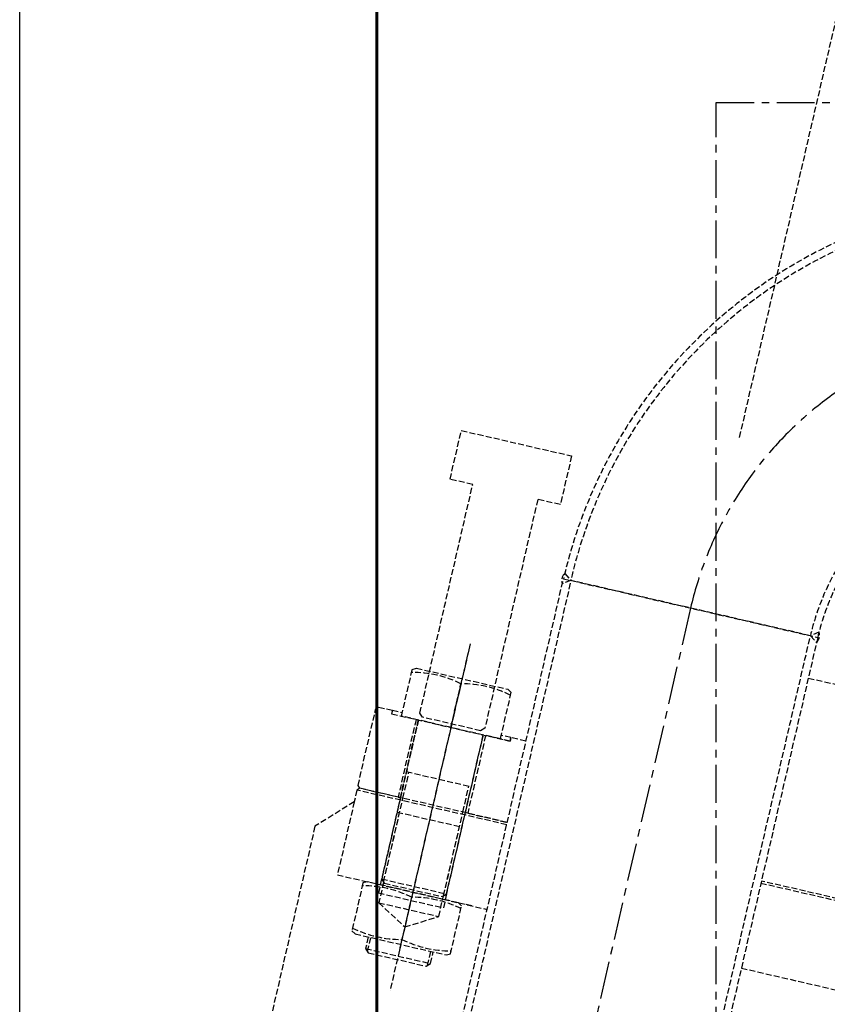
# Model space of a CAD drawing. Header units: millimetres. Extents: x -50096 to 615650, y 194565 to 243945.
# Tile 55 of 256: x 227633 to 228312, y 222201 to 223028. Entities that reach past the tile are written whole.
import ezdxf

# ---------------------------------------------------------------- set-up
doc = ezdxf.new("R2010")
doc.units = ezdxf.units.MM
doc.linetypes.add('ГТО-1 Пунктир', pattern=[7, 5, -2])
doc.linetypes.add('осевая', pattern=[50.8, 31.75, -6.35, 6.35, -6.35])
for name, color, linetype, lineweight in [('ГТО-2_Бетон_025', 7, 'Continuous', 25), ('ГТО-2_Бетон_060', 3, 'Continuous', 60), ('ГТО-2_Осевая', 7, 'осевая', 25), ('ГТО-2_Размеры_035', 2, 'Continuous', 35), ('ОГОС_Пунктир_025', 151, 'ГТО-1 Пунктир', 25), ('ОГСО_Оси_025', 7, 'осевая', 25)]:
    doc.layers.add(name, color=color, linetype=linetype, lineweight=lineweight)
doc.layers.add('ГТО-2_Штриховка_018', color=7, linetype='Continuous', lineweight=18, true_color=0x6b6b6b)

# ---------------------------------------------------------------- blocks, each defined once
blk = doc.blocks.new('ОГСО_Затвор_План')
at = {"layer": 'ОГОС_Пунктир_025'}
for p, q in [((-1013.7, 689.39), (-1007.42, 685)), ((-794.57, 689.45), (-800.92, 685)), ((-1013.72, 278.61), (-1013.72, 685)), ((-1013.72, 685), (-794.62, 685)), ((-1007.42, 685), (-1013.72, 680.59)), ((-1007.42, 278.61), (-1007.02, 685)), ((-800.92, 685), (-1007.42, 685)), ((-800.92, 278.61), (-800.92, 685)), ((-800.92, 685), (-794.62, 680.59)), ((-794.62, 685), (-794.62, 278.61)), ((-794.62, 650), (949.7, 650)), ((-1077.8, 614), (-1077.8, 350.08)), ((-1077.8, 609), (-1077.8, 315)), ((-1077.8, 542), (-1077.8, 579.7)), ((-1128.8, 545), (-1120.3, 545)), ((-1105.8, 475), (-1105.8, 542)), ((-1049.8, 475), (-1049.8, 542)), ((-1026.8, 542), (-1047.8, 542)), ((-1047.8, 542), (-1047.8, 475)), ((-1026.8, 545), (-1035.3, 545)), ((-1013.72, 545), (-1026.8, 545)), ((-1026.8, 545), (-1026.8, 542)), ((-1105.8, 497.45), (-1049.8, 497.45)), ((-1103.63, 475), (-1103.63, 497.45)), ((-1051.96, 475), (-1051.96, 497.45)), ((-1013.72, 473), (-1142.8, 473)), ((-1013.72, 475), (-1140.8, 475)), ((-1107.8, 475), (-1105.8, 475)), ((-1103.63, 402.83), (-1103.63, 475)), ((-1051.96, 402.83), (-1051.96, 475)), ((-1047.8, 475), (-1049.8, 475)), ((-1047.8, 475), (-1013.72, 475)), ((1140.2, 475), (-794.62, 475)), ((1142.2, 473), (-794.62, 473)), ((-1105.8, 462.62), (-1049.8, 462.62)), ((-1103.63, 403), (-1103.63, 462.62)), ((-1051.96, 403), (-1051.96, 462.62)), ((-1128.8, 400), (-1122.33, 400)), ((-1105.8, 405), (-1105.8, 393)), ((-1105.8, 405), (-1049.8, 405)), ((-1049.8, 405), (-1049.8, 393)), ((-1026.8, 400), (-1033.27, 400)), ((-1105.8, 393), (-1049.8, 393)), ((-1077.8, 395.7), (-1077.8, 359.3)), ((-1103.63, 385), (-1051.96, 385)), ((-1103.63, 342.83), (-1103.63, 355)), ((-1051.96, 342.83), (-1051.96, 355)), ((-1105.8, 345), (-1049.8, 345))]:
    blk.add_line(p, q, dxfattribs=at)
for points in [[(-1030.27, 787), (-1030.27, 745), (-1049.8, 745), (-1049.8, 548), (-1052.8, 545), (-1102.8, 545), (-1105.8, 548), (-1105.8, 745), (-1125.33, 745), (-1125.33, 787)], [(-1120.3, 542), (-1120.3, 582.17), (-1117.13, 584), (-1038.47, 584), (-1035.3, 582.17), (-1035.3, 542)], [(-1107.8, 475), (-1140.8, 475), (-1142.8, 477), (-1142.8, 543), (-1140.8, 545), (-1128.8, 545), (-1128.8, 542), (-1107.8, 542)], [(-1117.13, 400), (-1120.3, 398.17), (-1120.3, 356.83), (-1117.13, 355), (-1038.47, 355), (-1035.3, 356.83), (-1035.3, 398.17), (-1038.47, 400)]]:
    blk.add_lwpolyline(points, close=True, dxfattribs=at)
for points in [[(-1035.3, 579.7, 0.116285), (-1077.8, 579.7, 0.116285), (-1120.3, 579.7)], [(-1120.3, 395.7, -0.116285), (-1077.8, 395.7, -0.116285), (-1035.3, 395.7)], [(-1035.3, 359.3, -0.116285), (-1077.8, 359.3, -0.116285), (-1120.3, 359.3)]]:
    blk.add_lwpolyline(points, format="xyb", dxfattribs=at)
for points in [[(-1128.8, 545), (-1128.8, 542), (-1026.8, 542), (-1026.8, 545)], [(-1105.8, 542), (-1105.8, 403)], [(-1049.8, 403), (-1049.8, 542)], [(-1013.72, 475), (-1140.8, 475), (-1142.8, 473), (-1142.8, 463), (-1170.3, 435.5), (-1170.3, -435.5), (-1142.8, -463), (-1142.8, -473), (-1140.8, -475), (-1013.72, -475)], [(-1105.8, 475), (-1105.8, 405), (-1102.8, 402), (-1052.8, 402), (-1049.8, 405), (-1049.8, 475)], [(-1142.8, 463), (-1142.8, 400), (-1013.72, 400)], [(-1103.63, 402.83), (-1103.63, 385), (-1077.8, 370.08), (-1051.96, 385), (-1051.96, 402.83)], [(-794.62, 400), (-110.3, 400)], [(-1105.8, 355), (-1105.8, 345), (-1102.8, 342), (-1052.8, 342), (-1049.8, 345), (-1049.8, 355)]]:
    blk.add_lwpolyline(points, dxfattribs=at)
for centre, radius, start, end in [((-599.17, 685), 414.55, 96.67087, 180), ((-599.17, 685), 408.25, 97.39314, 180), ((-599.17, 685), 201.75, 103.41125, 180), ((-599.17, 685), 195.45, 102.65224, 180), ((-1007.5, 684.97), 7.61, 144.5118, 215.18504), ((-801.09, 685.05), 7.86, 325.39746, 33.94808)]:
    blk.add_arc(centre, radius, start, end, dxfattribs=at)
at = {"layer": 'ОГСО_Оси_025'}
blk.add_line((-904.17, 685), (-904.17, -995), dxfattribs=at)
blk.add_arc((-599.17, 685), 305, 117.71723, 180, dxfattribs=at)
blk = doc.blocks.new('A$C1AA538EC')
at = {"layer": 'ОГОС_Пунктир_025'}
blk.add_line((-6730.43, -10085.91), (-6318.1, -8299.91), dxfattribs=at)
at = {"layer": 'ГТО-2_Размеры_035', "rotation": 346.9999999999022}
blk.add_blockref('ОГСО_Затвор_План', (-6044.68, -11100.1), dxfattribs=at)

msp = doc.modelspace()

# ---------------------------------------------------------------- hatches: boundary and pattern name
at = {"layer": 'ГТО-2_Штриховка_018'}
h = msp.add_hatch(dxfattribs=at)
h.set_pattern_fill('ANSI35', color=256, scale=100)
h.set_pattern_definition([(45, (-115466.6, -494469.8), (-449.0128, 449.0128), []), (45, (-115017.6, -494469.8), (-449.0128, 449.0128), [793.75, -158.75, 0, -158.75])])
h.paths.add_polyline_path([(243988.45, 233562.87), (247488.45, 233562.87), (247488.45, 236562.87), (227633.45, 236562.87), (227633.45, 228037.87), (232688.45, 228037.87), (232688.45, 229062.87), (243988.45, 229062.87)])
edge = h.paths.add_edge_path(flags=16)
edge.add_arc((234968.45, 232762.78), 1700, 0, 360)
edge = h.paths.add_edge_path(flags=16)
edge.add_arc((255968.45, 232762.78), 1700, 0, 360)
h.paths.add_polyline_path([(264438.45, 224462.87), (264438.45, 224822.87), (265938.45, 224822.87), (265938.45, 224462.87), (276518.45, 224462.87), (276518.45, 221662.7), (278018.45, 221662.7), (278018.45, 225962.87), (263788.45, 225962.87), (263788.45, 236562.87), (247488.45, 236562.87), (247488.45, 233562.87), (250988.45, 233562.87), (250988.45, 229062.87), (262288.45, 229062.87), (262288.45, 226212.87), (247488.45, 226212.87), (247488.45, 224462.87), (252623.45, 224462.87), (252623.45, 224822.87), (254123.45, 224822.87), (254123.45, 224462.87), (258378.45, 224462.87), (258378.45, 224822.87), (259878.45, 224822.87), (259878.45, 224462.87)])

# ---------------------------------------------------------------- linework, layer by layer
at = {"layer": 'ГТО-2_Бетон_025'}
msp.add_lwpolyline([(227633.45, 224062.87), (231233.45, 224062.87), (231233.45, 220962.87), (227633.45, 220962.87)], close=True, dxfattribs=at)
at = {"layer": 'ГТО-2_Бетон_060'}
msp.add_lwpolyline([(227933.45, 223758.39), (230933.45, 223758.39), (230933.45, 221258.39), (227933.45, 221258.39), (227933.45, 223758.39)], dxfattribs=at)
at = {"layer": 'ГТО-2_Осевая', "color": 1}
msp.add_lwpolyline([(273718.45, 212462.87), (228218.45, 212464.03), (228218.45, 222958.04), (273718.45, 222962.87)], close=True, dxfattribs=at)

# ---------------------------------------------------------------- block references
at = {"layer": 'ГТО-2_Размеры_035'}
msp.add_blockref('A$C1AA538EC', (234968.45, 232762.78), dxfattribs=at)

doc.saveas('drawing.dxf')
